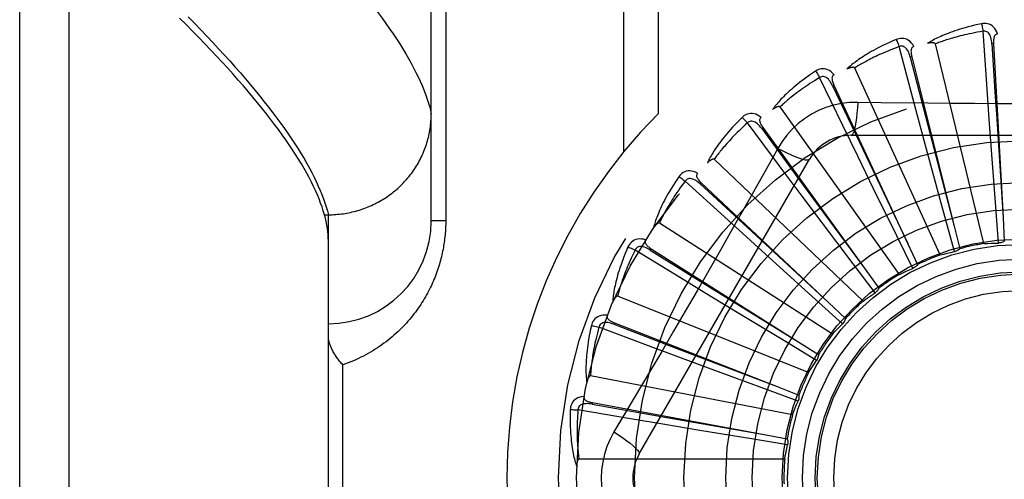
# Model space of a CAD drawing. Header units: inches. Extents: x 0 to 188, y 0 to 122.
# Tile 27 of 102: x 44.268 to 44.866, y 34.3 to 34.58. Entities that reach past the tile are written whole.
import ezdxf

# ---------------------------------------------------------------- set-up
doc = ezdxf.new("R2010")
doc.units = ezdxf.units.IN
doc.header["$LTSCALE"] = 10.363855
doc.header["$MEASUREMENT"] = 0
doc.linetypes.add('HIDDEN', pattern=[0.2, 0.1, -0.1])
doc.layers.add('DOOR_ASSEMBLY', color=7, linetype='CONTINUOUS')

msp = doc.modelspace()

# ---------------------------------------------------------------- linework, layer by layer
at = {"layer": 'DOOR_ASSEMBLY', "color": 8, "linetype": 'HIDDEN'}
for p, q in [((44.29836, 33.74473), (44.29836, 34.85787)), ((44.26836, 33.77412), (44.26836, 34.82848)), ((44.51836, 34.45755), (44.51836, 34.79791)), ((44.63507, 34.7713), (44.63507, 34.49928)), ((44.65628, 34.7713), (44.65628, 34.52267)), ((44.52714, 34.7388), (44.52714, 34.45755)), ((44.85581, 34.54062), (44.85355, 34.57284)), ((44.85406, 34.44374), (44.8246, 34.56518)), ((44.85993, 34.56535), (44.85898, 34.5653)), ((44.85993, 34.56535), (44.86571, 34.45941)), ((44.81027, 34.55737), (44.80934, 34.55714)), ((44.81027, 34.55737), (44.83599, 34.45445)), ((44.82752, 34.43685), (44.7756, 34.55052)), ((44.76837, 34.51566), (44.7543, 34.54472)), ((44.76301, 34.54014), (44.76214, 34.53974)), ((44.76301, 34.54014), (44.80775, 34.44395)), ((44.85733, 34.51939), (44.85581, 34.54062)), ((44.80276, 34.42506), (44.73027, 34.52686)), ((44.81924, 34.50123), (44.81359, 34.52223)), ((44.8589, 34.49792), (44.85733, 34.51939)), ((44.72976, 34.49125), (44.71044, 34.51713)), ((44.71986, 34.51428), (44.71909, 34.51372)), ((44.71909, 34.51372), (44.74434, 34.47937)), ((44.71986, 34.51428), (44.782, 34.42829)), ((44.77767, 34.49651), (44.76837, 34.51566)), ((44.77341, 34.50963), (44.9803, 34.50963)), ((44.72882, 34.50161), (44.72192, 34.48923)), ((44.82755, 34.47054), (44.81924, 34.50123)), ((44.64471, 34.31588), (44.74816, 34.49505)), ((44.78067, 34.4088), (44.69023, 34.49504)), ((44.78711, 34.47716), (44.77767, 34.49651)), ((44.86127, 34.46614), (44.8589, 34.49792)), ((44.74252, 34.47421), (44.72976, 34.49125)), ((44.69647, 34.45998), (44.6726, 34.48174)), ((44.68239, 34.48072), (44.68174, 34.48002)), ((44.68174, 34.48002), (44.71304, 34.45107)), ((44.68239, 34.48072), (44.75968, 34.40804)), ((44.74434, 34.47937), (44.78203, 34.42824)), ((44.80112, 34.44854), (44.78711, 34.47716)), ((44.75545, 34.457), (44.74252, 34.47421)), ((44.86295, 34.44411), (44.86127, 34.46614)), ((44.45349, 34.46132), (44.45586, 34.46132)), ((44.45586, 34.46132), (44.457, 34.46133)), ((44.45586, 34.14127), (44.45586, 34.46132)), ((44.52714, 34.45755), (44.51836, 34.45755)), ((44.71223, 34.44566), (44.69647, 34.45998)), ((44.86571, 34.45941), (44.86647, 34.44517)), ((44.76207, 34.38866), (44.65694, 34.45622)), ((44.77463, 34.43154), (44.75545, 34.457)), ((44.83599, 34.45445), (44.83943, 34.44061)), ((44.72818, 34.43121), (44.71223, 34.44566)), ((44.71304, 34.45107), (44.75972, 34.408)), ((44.81087, 34.42871), (44.80112, 34.44854)), ((44.6697, 34.42297), (44.64215, 34.43982)), ((44.65195, 34.44068), (44.65144, 34.43987)), ((44.65144, 34.43987), (44.68765, 34.41737)), ((44.65195, 34.44068), (44.7416, 34.38394)), ((44.80775, 34.44395), (44.81374, 34.43101)), ((44.75182, 34.40984), (44.72818, 34.43121)), ((44.78795, 34.41392), (44.77463, 34.43154)), ((44.782, 34.42829), (44.79033, 34.41672)), ((44.68788, 34.4119), (44.6697, 34.42297)), ((44.68765, 34.41737), (44.74164, 34.38391)), ((44.74761, 34.36535), (44.63159, 34.4118)), ((44.70628, 34.40072), (44.68788, 34.4119)), ((44.76824, 34.39506), (44.75182, 34.40984)), ((44.75968, 34.40804), (44.77005, 34.39826)), ((44.73354, 34.38422), (44.70628, 34.40072)), ((44.65042, 34.38157), (44.62017, 34.3929)), ((44.62964, 34.39559), (44.62929, 34.3947)), ((44.62929, 34.3947), (44.6691, 34.37946)), ((44.62964, 34.39559), (44.7284, 34.35685)), ((44.67037, 34.37413), (44.65042, 34.38157)), ((44.75246, 34.37281), (44.73354, 34.38422)), ((44.7416, 34.38394), (44.75363, 34.37629)), ((44.6691, 34.37946), (44.72845, 34.35683)), ((44.69055, 34.36664), (44.67037, 34.37413)), ((44.46464, 34.23255), (44.46464, 34.37005)), ((44.73782, 34.33974), (44.61511, 34.36339)), ((44.72044, 34.3556), (44.69055, 34.36664)), ((44.7284, 34.35685), (44.74167, 34.35162)), ((44.74117, 34.34797), (44.72044, 34.3556)), ((44.61626, 34.3471), (44.61608, 34.34616)), ((44.61608, 34.34616), (44.65807, 34.33873)), ((44.61626, 34.3471), (44.72057, 34.32775)), ((44.63932, 34.33727), (44.60748, 34.34267)), ((44.65807, 34.33873), (44.72063, 34.32774)), ((44.66031, 34.33374), (44.63932, 34.33727)), ((44.68155, 34.3302), (44.66031, 34.33374)), ((44.71299, 34.32501), (44.68155, 34.3302)), ((44.72057, 34.32775), (44.73459, 34.32512)), ((44.73479, 34.32145), (44.71299, 34.32501)), ((44.73306, 34.31273), (44.60809, 34.31273))]:
    msp.add_line(p, q, dxfattribs=at)
for points in [[(44.48354, 34.58732), (44.48605, 34.58402), (44.48846, 34.58077), (44.49078, 34.57756), (44.49302, 34.57439), (44.49516, 34.57127), (44.49722, 34.56819), (44.49918, 34.56515), (44.50105, 34.56216), (44.50283, 34.55921), (44.50453, 34.55631), (44.50613, 34.55345), (44.50764, 34.55063), (44.50906, 34.54786), (44.51039, 34.54513), (44.51164, 34.54244), (44.51279, 34.5398), (44.51385, 34.5372), (44.51483, 34.53465), (44.51571, 34.53213), (44.51651, 34.52967), (44.51721, 34.52724), (44.51783, 34.52486), (44.51836, 34.52252)], [(44.45349, 34.46132), (44.4528, 34.46366), (44.45203, 34.46603), (44.45117, 34.46845), (44.45023, 34.47091), (44.4492, 34.47342), (44.44808, 34.47597), (44.44687, 34.47856), (44.44558, 34.48119), (44.4442, 34.48387), (44.44273, 34.48659), (44.44117, 34.48936), (44.43953, 34.49217), (44.4378, 34.49502), (44.43598, 34.49792), (44.43407, 34.50086), (44.43207, 34.50385), (44.42998, 34.50688), (44.42781, 34.50995), (44.42554, 34.51307), (44.42319, 34.51624), (44.42075, 34.51945), (44.41822, 34.5227), (44.41559, 34.526), (44.41288, 34.52934), (44.41008, 34.53273), (44.40719, 34.53616), (44.40421, 34.53964), (44.40114, 34.54317), (44.39798, 34.54673), (44.39472, 34.55035), (44.39138, 34.55401), (44.38795, 34.55771), (44.38442, 34.56146), (44.3808, 34.56526), (44.37709, 34.5691), (44.37329, 34.57299), (44.3694, 34.57692), (44.36542, 34.5809)], [(44.37065, 34.58165), (44.37453, 34.57769), (44.37832, 34.57377), (44.38203, 34.56989), (44.38564, 34.56605), (44.38917, 34.56226), (44.39261, 34.55851), (44.39596, 34.5548), (44.39922, 34.55113), (44.40239, 34.54751), (44.40547, 34.54393), (44.40847, 34.54039), (44.41138, 34.5369), (44.41419, 34.53345), (44.41692, 34.53004), (44.41956, 34.52667), (44.42211, 34.52335), (44.42457, 34.52008), (44.42694, 34.51685), (44.42923, 34.51366), (44.43143, 34.51051), (44.43353, 34.50741), (44.43555, 34.50435), (44.43748, 34.50133), (44.43932, 34.49836), (44.44108, 34.49543), (44.44274, 34.49255), (44.44432, 34.48971), (44.44581, 34.48691), (44.44721, 34.48415), (44.44852, 34.48144), (44.44975, 34.47878), (44.45088, 34.47615), (44.45193, 34.47357), (44.45289, 34.47104)], [(44.85261, 34.57741), (44.85043, 34.57695), (44.84835, 34.57647), (44.84637, 34.57599), (44.84448, 34.5755), (44.84269, 34.57501), (44.84098, 34.57452), (44.83936, 34.57403), (44.83781, 34.57353), (44.83634, 34.57304), (44.83494, 34.57255), (44.8336, 34.57207), (44.83233, 34.57159), (44.83112, 34.57111), (44.82996, 34.57065), (44.82886, 34.57018), (44.82782, 34.56973), (44.82682, 34.56928), (44.82588, 34.56883), (44.82498, 34.56839), (44.82413, 34.56796), (44.82332, 34.56753), (44.82255, 34.56711), (44.82183, 34.56669), (44.82114, 34.56629), (44.82048, 34.56588), (44.81986, 34.56549)], [(44.86235, 34.57118), (44.86186, 34.57245), (44.86129, 34.57357), (44.86063, 34.57457), (44.8599, 34.57542), (44.85908, 34.57613), (44.8582, 34.57669), (44.85726, 34.57711), (44.85629, 34.5774), (44.85531, 34.57755), (44.85435, 34.5776), (44.85345, 34.57755), (44.85261, 34.57741)], [(44.85261, 34.57741), (44.85276, 34.57681), (44.85292, 34.57612), (44.85308, 34.57537), (44.85324, 34.57456), (44.8534, 34.57371), (44.85355, 34.57284)], [(44.85355, 34.57284), (44.85172, 34.57253), (44.84998, 34.57221), (44.84831, 34.5719), (44.84671, 34.57158), (44.84518, 34.57126), (44.84372, 34.57094), (44.84232, 34.57062), (44.84098, 34.5703), (44.83969, 34.56998), (44.83847, 34.56967), (44.83729, 34.56936), (44.83617, 34.56905), (44.83509, 34.56874), (44.83406, 34.56844), (44.83307, 34.56814), (44.83213, 34.56785), (44.83122, 34.56756), (44.83035, 34.56728), (44.82952, 34.567), (44.82872, 34.56673), (44.82796, 34.56646), (44.82723, 34.5662), (44.82653, 34.56594), (44.82586, 34.56568), (44.82521, 34.56543), (44.8246, 34.56518)], [(44.85897, 34.5653), (44.85889, 34.56633), (44.85876, 34.5673), (44.85858, 34.56822), (44.85835, 34.56907), (44.85808, 34.56987), (44.85775, 34.57059), (44.85737, 34.57124), (44.85693, 34.5718), (44.85644, 34.57225), (44.8559, 34.57259), (44.85532, 34.57281), (44.85472, 34.57292), (44.85413, 34.57293), (44.85354, 34.57284)], [(44.86235, 34.57118), (44.8619, 34.57111), (44.86149, 34.57096), (44.86114, 34.57074), (44.86083, 34.57044), (44.86058, 34.5701), (44.86038, 34.56971), (44.86022, 34.56927), (44.8601, 34.56879), (44.86001, 34.56828), (44.85995, 34.56773), (44.85991, 34.56717), (44.8599, 34.56658), (44.85991, 34.56597), (44.85993, 34.56535)], [(44.80079, 34.56784), (44.79874, 34.56696), (44.79679, 34.5661), (44.79493, 34.56525), (44.79318, 34.56442), (44.79151, 34.5636), (44.78992, 34.56279), (44.78842, 34.562), (44.787, 34.56123), (44.78564, 34.56046), (44.78436, 34.55972), (44.78314, 34.55899), (44.78198, 34.55828), (44.78088, 34.55758), (44.77984, 34.5569), (44.77884, 34.55624), (44.7779, 34.5556), (44.77701, 34.55496), (44.77617, 34.55435), (44.77537, 34.55375), (44.77462, 34.55316), (44.7739, 34.55258), (44.77323, 34.55202), (44.7726, 34.55148), (44.772, 34.55095), (44.77143, 34.55043), (44.77089, 34.54993)], [(44.81154, 34.56356), (44.81082, 34.56471), (44.81005, 34.56571), (44.80921, 34.56656), (44.80833, 34.56725), (44.80739, 34.5678), (44.80642, 34.56818), (44.80542, 34.56842), (44.80441, 34.56852), (44.80342, 34.56848), (44.80247, 34.56834), (44.80159, 34.56813), (44.80079, 34.56784)], [(44.80079, 34.56784), (44.80105, 34.56727), (44.80134, 34.56663), (44.80164, 34.56592), (44.80195, 34.56516), (44.80227, 34.56435), (44.80258, 34.56352)], [(44.8246, 34.56518), (44.82453, 34.56534), (44.82442, 34.56547), (44.82428, 34.56558), (44.82411, 34.56566), (44.82393, 34.56572), (44.82372, 34.56577), (44.82351, 34.56581), (44.82329, 34.56583), (44.82305, 34.56585), (44.82281, 34.56585), (44.82256, 34.56585), (44.8223, 34.56584), (44.82203, 34.56582), (44.82175, 34.5658), (44.82147, 34.56577), (44.82117, 34.56573), (44.82086, 34.56568), (44.82055, 34.56563), (44.82021, 34.56557), (44.81987, 34.56549)], [(44.85898, 34.5653), (44.861, 34.53309), (44.86165, 34.52274), (44.86572, 34.45936)], [(44.80258, 34.56352), (44.80085, 34.56287), (44.79919, 34.56223), (44.79761, 34.5616), (44.7961, 34.56099), (44.79466, 34.56039), (44.79328, 34.55979), (44.79197, 34.55922), (44.79072, 34.55865), (44.78952, 34.55809), (44.78837, 34.55755), (44.78728, 34.55702), (44.78623, 34.55651), (44.78523, 34.556), (44.78428, 34.55551), (44.78336, 34.55504), (44.78249, 34.55457), (44.78165, 34.55412), (44.78085, 34.55367), (44.78009, 34.55324), (44.77936, 34.55282), (44.77866, 34.55241), (44.77799, 34.55202), (44.77735, 34.55163), (44.77674, 34.55125), (44.77616, 34.55088), (44.7756, 34.55052)], [(44.80933, 34.55714), (44.80905, 34.55814), (44.80874, 34.55907), (44.80839, 34.55994), (44.80801, 34.56073), (44.80759, 34.56146), (44.80713, 34.56211), (44.80663, 34.56267), (44.8061, 34.56314), (44.80553, 34.56349), (44.80494, 34.56372), (44.80433, 34.56383), (44.80371, 34.56383), (44.80313, 34.56372), (44.80258, 34.56352)], [(44.81359, 34.52223), (44.80542, 34.55284), (44.80258, 34.56352)], [(44.81154, 34.56356), (44.81111, 34.5634), (44.81073, 34.56318), (44.81043, 34.56289), (44.81018, 34.56255), (44.81, 34.56216), (44.80988, 34.56174), (44.8098, 34.56128), (44.80978, 34.56078), (44.80979, 34.56026), (44.80983, 34.55972), (44.8099, 34.55916), (44.81, 34.55858), (44.81012, 34.55798), (44.81027, 34.55737)], [(44.80934, 34.55714), (44.81742, 34.5259), (44.82002, 34.51587), (44.83601, 34.45439)], [(44.75172, 34.54862), (44.74987, 34.54738), (44.74812, 34.54616), (44.74646, 34.54498), (44.74489, 34.54383), (44.74341, 34.54271), (44.74201, 34.54162), (44.74068, 34.54055), (44.73943, 34.53952), (44.73824, 34.53852), (44.73712, 34.53754), (44.73606, 34.5366), (44.73506, 34.53568), (44.73411, 34.53479), (44.73322, 34.53392), (44.73237, 34.53309), (44.73156, 34.53227), (44.73081, 34.53148), (44.7301, 34.53072), (44.72943, 34.52998), (44.7288, 34.52926), (44.72821, 34.52856), (44.72765, 34.52788), (44.72713, 34.52723), (44.72664, 34.5266), (44.72618, 34.52598), (44.72575, 34.52538)], [(44.76309, 34.54645), (44.76216, 34.54745), (44.76121, 34.54828), (44.76023, 34.54896), (44.75923, 34.54948), (44.75821, 34.54983), (44.75719, 34.55003), (44.75615, 34.55007), (44.75514, 34.54998), (44.75418, 34.54975), (44.75327, 34.54944), (44.75246, 34.54907), (44.75172, 34.54862)], [(44.75172, 34.54862), (44.75209, 34.54812), (44.75249, 34.54754), (44.75292, 34.5469), (44.75337, 34.54621), (44.75383, 34.54548), (44.7543, 34.54472)], [(44.7756, 34.55052), (44.7755, 34.55067), (44.77538, 34.55078), (44.77522, 34.55085), (44.77503, 34.5509), (44.77484, 34.55093), (44.77463, 34.55094), (44.77442, 34.55093), (44.77419, 34.55091), (44.77396, 34.55088), (44.77372, 34.55084), (44.77347, 34.55079), (44.77322, 34.55073), (44.77296, 34.55067), (44.77269, 34.55059), (44.77242, 34.55051), (44.77213, 34.55041), (44.77184, 34.55031), (44.77154, 34.5502), (44.77122, 34.55007), (44.7709, 34.54993)], [(44.7543, 34.54472), (44.75272, 34.54376), (44.75121, 34.54282), (44.74978, 34.5419), (44.74841, 34.54101), (44.74711, 34.54015), (44.74587, 34.53931), (44.74469, 34.53849), (44.74357, 34.5377), (44.7425, 34.53693), (44.74147, 34.53618), (44.7405, 34.53545), (44.73957, 34.53475), (44.73868, 34.53406), (44.73784, 34.5334), (44.73703, 34.53276), (44.73626, 34.53213), (44.73553, 34.53153), (44.73482, 34.53094), (44.73416, 34.53038), (44.73352, 34.52983), (44.73291, 34.52929), (44.73233, 34.52877), (44.73177, 34.52827), (44.73125, 34.52779), (44.73075, 34.52731), (44.73027, 34.52686)], [(44.76214, 34.53974), (44.76167, 34.54067), (44.76119, 34.54152), (44.76068, 34.54231), (44.76016, 34.54302), (44.75961, 34.54365), (44.75903, 34.5442), (44.75844, 34.54466), (44.75782, 34.54501), (44.7572, 34.54525), (44.75658, 34.54537), (44.75595, 34.54536), (44.75535, 34.54524), (44.7548, 34.54503), (44.75429, 34.54472)], [(44.76309, 34.54646), (44.76269, 34.54622), (44.76237, 34.54594), (44.76212, 34.54559), (44.76195, 34.54521), (44.76184, 34.5448), (44.7618, 34.54436), (44.76181, 34.54389), (44.76188, 34.5434), (44.76199, 34.54289), (44.76214, 34.54236), (44.76231, 34.54183), (44.76252, 34.54128), (44.76275, 34.54072), (44.76301, 34.54014)], [(44.76214, 34.53974), (44.77599, 34.5106), (44.78044, 34.50123), (44.80777, 34.44389)], [(44.7774, 34.52965), (44.77246, 34.5295), (44.7676, 34.52892), (44.76281, 34.5279), (44.75814, 34.52646), (44.75361, 34.52461), (44.74926, 34.52236), (44.74513, 34.51972), (44.74125, 34.51672), (44.73766, 34.5134), (44.73438, 34.50975), (44.73143, 34.50582), (44.72882, 34.50161)], [(44.7774, 34.52965), (44.7772, 34.52627), (44.77695, 34.52308), (44.77665, 34.5202), (44.7763, 34.5176), (44.7759, 34.51529), (44.77546, 34.51333), (44.77498, 34.51175), (44.77448, 34.51058), (44.77395, 34.50987), (44.77341, 34.50963)], [(44.81999, 34.52913), (44.79162, 34.52944), (44.7774, 34.52965)], [(44.96215, 34.52944), (44.93381, 34.52914), (44.9196, 34.52901), (44.90537, 34.52891), (44.89114, 34.52885), (44.87691, 34.52883), (44.86267, 34.52884), (44.84843, 34.52891), (44.8342, 34.529), (44.81999, 34.52913)], [(44.73027, 34.52686), (44.73014, 34.52698), (44.73, 34.52706), (44.72982, 34.52711), (44.72964, 34.52712), (44.72944, 34.52711), (44.72923, 34.52708), (44.72902, 34.52703), (44.72881, 34.52697), (44.72858, 34.5269), (44.72836, 34.52682), (44.72812, 34.52672), (44.72788, 34.52661), (44.72764, 34.5265), (44.72739, 34.52637), (44.72714, 34.52624), (44.72688, 34.52609), (44.72661, 34.52593), (44.72634, 34.52577), (44.72608, 34.5256), (44.72583, 34.52544)], [(44.457, 34.46133), (44.45813, 34.46136), (44.45925, 34.46141), (44.46038, 34.46148), (44.4615, 34.46157), (44.46263, 34.46168), (44.46375, 34.46181), (44.46486, 34.46196), (44.46598, 34.46213), (44.46709, 34.46232), (44.4682, 34.46253), (44.4693, 34.46276), (44.4704, 34.463), (44.4715, 34.46327), (44.47259, 34.46356), (44.47367, 34.46386), (44.47475, 34.46419), (44.47582, 34.46453), (44.47689, 34.46489), (44.47795, 34.46527), (44.479, 34.46567), (44.48004, 34.46609), (44.48108, 34.46653), (44.48211, 34.46698), (44.48313, 34.46746), (44.48414, 34.46795), (44.48514, 34.46846), (44.48613, 34.46898), (44.48711, 34.46953), (44.48809, 34.47009), (44.48905, 34.47067), (44.49, 34.47126), (44.49094, 34.47187), (44.49187, 34.4725), (44.49278, 34.47315), (44.49369, 34.47381), (44.49458, 34.47448), (44.49546, 34.47518), (44.49632, 34.47588), (44.49718, 34.47661), (44.49802, 34.47734), (44.49884, 34.4781), (44.49965, 34.47886), (44.50045, 34.47965), (44.50124, 34.48044), (44.502, 34.48125), (44.50276, 34.48207), (44.5035, 34.48291), (44.50422, 34.48376), (44.50492, 34.48462), (44.50562, 34.48549), (44.50629, 34.48638), (44.50695, 34.48727), (44.50759, 34.48818), (44.50821, 34.4891), (44.50882, 34.49003), (44.50941, 34.49097), (44.50998, 34.49193), (44.51054, 34.49289), (44.51108, 34.49386), (44.5116, 34.49484), (44.5121, 34.49583), (44.51258, 34.49683), (44.51305, 34.49784), (44.51349, 34.49885), (44.51392, 34.49987), (44.51433, 34.5009), (44.51472, 34.50194), (44.51509, 34.50298), (44.51544, 34.50403), (44.51577, 34.50509), (44.51608, 34.50615), (44.51637, 34.50722), (44.51664, 34.50829), (44.5169, 34.50937), (44.51713, 34.51045), (44.51734, 34.51153), (44.51753, 34.51262), (44.51771, 34.51371), (44.51786, 34.51481), (44.51799, 34.51591), (44.5181, 34.51701), (44.51819, 34.51811), (44.51826, 34.51921), (44.51832, 34.52031), (44.51835, 34.52142), (44.51836, 34.52252)], [(44.70718, 34.52047), (44.7056, 34.5189), (44.7041, 34.51737), (44.7027, 34.5159), (44.70138, 34.51447), (44.70013, 34.51309), (44.69896, 34.51175), (44.69786, 34.51046), (44.69683, 34.50921), (44.69585, 34.508), (44.69494, 34.50683), (44.69408, 34.5057), (44.69327, 34.50461), (44.6925, 34.50355), (44.69179, 34.50253), (44.69111, 34.50155), (44.69048, 34.5006), (44.68988, 34.49968), (44.68933, 34.4988), (44.68881, 34.49794), (44.68833, 34.49712), (44.68788, 34.49632), (44.68747, 34.49555), (44.68708, 34.49481), (44.68672, 34.4941), (44.68639, 34.4934), (44.68608, 34.49274)], [(44.71875, 34.52049), (44.71765, 34.5213), (44.71656, 34.52194), (44.71547, 34.52242), (44.71439, 34.52273), (44.71332, 34.52289), (44.71228, 34.52289), (44.71125, 34.52273), (44.71028, 34.52245), (44.70937, 34.52205), (44.70854, 34.52157), (44.70781, 34.52105), (44.70718, 34.52047)], [(44.70718, 34.52047), (44.70763, 34.52005), (44.70814, 34.51956), (44.70868, 34.51901), (44.70925, 34.51842), (44.70985, 34.51778), (44.71044, 34.51713)], [(44.71908, 34.51372), (44.71845, 34.51454), (44.71782, 34.51529), (44.71717, 34.51597), (44.71652, 34.51656), (44.71586, 34.51708), (44.71519, 34.51751), (44.71452, 34.51785), (44.71385, 34.51808), (44.7132, 34.5182), (44.71256, 34.51819), (44.71195, 34.51807), (44.71138, 34.51784), (44.71088, 34.51752), (44.71044, 34.51713)], [(44.71875, 34.5205), (44.7184, 34.52019), (44.71814, 34.51985), (44.71796, 34.51946), (44.71786, 34.51905), (44.71784, 34.51863), (44.71788, 34.51819), (44.71798, 34.51773), (44.71814, 34.51726), (44.71834, 34.51678), (44.71859, 34.5163), (44.71886, 34.5158), (44.71917, 34.5153), (44.7195, 34.51479), (44.71986, 34.51428)], [(44.71044, 34.51713), (44.70908, 34.51588), (44.70778, 34.51467), (44.70654, 34.51351), (44.70537, 34.51237), (44.70426, 34.51128), (44.7032, 34.51022), (44.70219, 34.50919), (44.70124, 34.5082), (44.70033, 34.50724), (44.69947, 34.50631), (44.69865, 34.50541), (44.69787, 34.50455), (44.69713, 34.50371), (44.69643, 34.5029), (44.69575, 34.50211), (44.69512, 34.50135), (44.69451, 34.50062), (44.69393, 34.49991), (44.69338, 34.49923), (44.69286, 34.49857), (44.69236, 34.49793), (44.69189, 34.49731), (44.69144, 34.49671), (44.69102, 34.49614), (44.69061, 34.49558), (44.69023, 34.49504)], [(44.72882, 34.50161), (44.73185, 34.50009), (44.73474, 34.49871), (44.73739, 34.49753), (44.73981, 34.49654), (44.74201, 34.49573), (44.74393, 34.49513), (44.74554, 34.49475), (44.7468, 34.4946), (44.74768, 34.4947), (44.74815, 34.49505)], [(44.69023, 34.49504), (44.69008, 34.49513), (44.68992, 34.49519), (44.68975, 34.4952), (44.68956, 34.49518), (44.68937, 34.49513), (44.68917, 34.49506), (44.68897, 34.49498), (44.68877, 34.49488), (44.68857, 34.49476), (44.68836, 34.49464), (44.68815, 34.4945), (44.68794, 34.49435), (44.68772, 34.49419), (44.6875, 34.49402), (44.68728, 34.49384), (44.68705, 34.49365), (44.68682, 34.49344), (44.68658, 34.49322), (44.68633, 34.49299), (44.68608, 34.49275)], [(44.72192, 34.48923), (44.70802, 34.46454), (44.70103, 34.45217), (44.69399, 34.4398), (44.68694, 34.42745), (44.67983, 34.41511), (44.6727, 34.40278), (44.66553, 34.39049), (44.65833, 34.3782), (44.65111, 34.36596)], [(44.68012, 34.48661), (44.67889, 34.48719), (44.6777, 34.48761), (44.67654, 34.48788), (44.67542, 34.48798), (44.67434, 34.48794), (44.67331, 34.48774), (44.67234, 34.48739), (44.67144, 34.48693), (44.67062, 34.48636), (44.6699, 34.48573), (44.66928, 34.48508), (44.66876, 34.4844)], [(44.66876, 34.4844), (44.66751, 34.48256), (44.66633, 34.48078), (44.66523, 34.47906), (44.66421, 34.47741), (44.66325, 34.47582), (44.66235, 34.47428), (44.66151, 34.4728), (44.66073, 34.47138), (44.66001, 34.47001), (44.65933, 34.46869), (44.6587, 34.46741), (44.65811, 34.46619), (44.65756, 34.46501), (44.65705, 34.46387), (44.65657, 34.46278), (44.65613, 34.46173), (44.65572, 34.46071), (44.65534, 34.45974), (44.655, 34.4588), (44.65468, 34.4579), (44.65439, 34.45703), (44.65413, 34.4562), (44.65389, 34.4554), (44.65367, 34.45463), (44.65347, 34.45389), (44.65329, 34.45317)], [(44.6726, 34.48174), (44.6715, 34.48025), (44.67045, 34.47882), (44.66946, 34.47744), (44.66852, 34.4761), (44.66764, 34.47482), (44.6668, 34.47358), (44.66601, 34.47238), (44.66526, 34.47122), (44.66455, 34.47011), (44.66388, 34.46904), (44.66324, 34.468), (44.66264, 34.467), (44.66207, 34.46604), (44.66153, 34.46511), (44.66102, 34.46421), (44.66054, 34.46334), (44.66008, 34.46251), (44.65965, 34.46171), (44.65924, 34.46093), (44.65885, 34.46018), (44.65848, 34.45946), (44.65814, 34.45876), (44.65781, 34.45809), (44.6575, 34.45745), (44.65721, 34.45682), (44.65694, 34.45622)], [(44.66876, 34.4844), (44.66929, 34.48407), (44.66988, 34.48368), (44.67052, 34.48325), (44.67119, 34.48277), (44.67189, 34.48226), (44.6726, 34.48174)], [(44.68173, 34.48002), (44.68096, 34.48071), (44.68019, 34.48133), (44.67943, 34.48187), (44.67868, 34.48233), (44.67793, 34.48271), (44.6772, 34.48301), (44.67647, 34.48321), (44.67577, 34.48332), (44.67511, 34.4833), (44.67448, 34.48318), (44.67391, 34.48294), (44.67339, 34.48261), (44.67296, 34.4822), (44.6726, 34.48173)], [(44.68012, 34.48661), (44.67984, 34.48625), (44.67965, 34.48586), (44.67954, 34.48545), (44.67952, 34.48503), (44.67958, 34.48461), (44.67971, 34.48418), (44.67989, 34.48376), (44.68014, 34.48332), (44.68043, 34.48289), (44.68076, 34.48246), (44.68112, 34.48202), (44.68152, 34.48159), (44.68194, 34.48116), (44.68239, 34.48072)], [(44.45289, 34.47104), (44.45376, 34.46854), (44.45455, 34.46609), (44.45525, 34.46369), (44.45586, 34.46132)], [(44.83617, 34.4389), (44.83036, 34.46021), (44.82755, 34.47054)], [(44.45586, 34.44535), (44.45582, 34.44722), (44.45571, 34.44913), (44.45552, 34.45107), (44.45526, 34.45305), (44.45493, 34.45506), (44.45452, 34.45711), (44.45404, 34.4592), (44.45349, 34.46132)], [(44.52714, 34.45755), (44.52714, 34.45647), (44.52712, 34.4554), (44.52709, 34.45433), (44.52704, 34.45326), (44.52699, 34.45219), (44.52692, 34.45111), (44.52684, 34.45003), (44.52674, 34.44895), (44.52664, 34.44787), (44.52651, 34.44678), (44.52638, 34.4457), (44.52623, 34.4446), (44.52607, 34.44351), (44.5259, 34.44241), (44.52571, 34.44131), (44.5255, 34.44021), (44.52528, 34.4391), (44.52505, 34.43798), (44.5248, 34.43686), (44.52454, 34.43574), (44.52425, 34.43461), (44.52396, 34.43348), (44.52364, 34.43234), (44.52331, 34.43119), (44.52296, 34.43004), (44.52259, 34.42889), (44.52221, 34.42773), (44.5218, 34.42657), (44.52138, 34.4254), (44.52094, 34.42423), (44.52047, 34.42306), (44.51999, 34.42189), (44.51949, 34.42072), (44.51898, 34.41955), (44.51844, 34.41837), (44.51788, 34.4172), (44.5173, 34.41603), (44.51671, 34.41487), (44.51609, 34.4137), (44.51545, 34.41254), (44.51479, 34.41137), (44.51411, 34.41021), (44.51341, 34.40905), (44.51269, 34.4079), (44.51194, 34.40675), (44.51118, 34.4056), (44.51039, 34.40445), (44.50958, 34.40331), (44.50874, 34.40218), (44.50788, 34.40105), (44.507, 34.39993), (44.5061, 34.39881), (44.50517, 34.3977), (44.50422, 34.39659), (44.50324, 34.3955), (44.50224, 34.39441), (44.50122, 34.39333), (44.50017, 34.39226), (44.4991, 34.3912), (44.498, 34.39015), (44.49688, 34.38911), (44.49573, 34.38809), (44.49456, 34.38707), (44.49336, 34.38608), (44.49214, 34.38509), (44.4909, 34.38412), (44.48963, 34.38317), (44.48834, 34.38223), (44.48702, 34.38131), (44.48568, 34.3804), (44.48432, 34.37952), (44.48293, 34.37865), (44.48152, 34.37781), (44.48009, 34.37698), (44.47864, 34.37618), (44.47716, 34.3754), (44.47566, 34.37464), (44.47415, 34.37391), (44.47261, 34.3732), (44.47105, 34.37251), (44.46948, 34.37186), (44.46788, 34.37123), (44.46627, 34.37062), (44.46464, 34.37005)], [(44.65694, 34.45622), (44.65677, 34.45628), (44.65661, 34.45631), (44.65643, 34.45628), (44.65625, 34.45623), (44.65607, 34.45615), (44.65589, 34.45604), (44.65571, 34.45592), (44.65554, 34.45578), (44.65536, 34.45563), (44.65518, 34.45547), (44.655, 34.45529), (44.65481, 34.45511), (44.65463, 34.45491), (44.65445, 34.4547), (44.65426, 34.45448), (44.65408, 34.45425), (44.65388, 34.454), (44.65369, 34.45375), (44.65352, 34.4535), (44.65335, 34.45325)], [(44.6486, 34.44603), (44.64729, 34.44637), (44.64604, 34.44655), (44.64485, 34.4466), (44.64373, 34.44649), (44.64268, 34.44624), (44.64171, 34.44585), (44.64082, 34.44532), (44.64002, 34.4447), (44.63933, 34.44399), (44.63873, 34.44323), (44.63825, 34.44248), (44.63787, 34.44171)], [(44.64861, 34.44603), (44.6484, 34.44562), (44.64828, 34.4452), (44.64826, 34.44478), (44.64832, 34.44436), (44.64845, 34.44396), (44.64866, 34.44357), (44.64892, 34.44318), (44.64924, 34.4428), (44.64961, 34.44244), (44.65002, 34.44207), (44.65046, 34.44172), (44.65093, 34.44137), (44.65143, 34.44102), (44.65195, 34.44068)], [(44.63787, 34.44171), (44.63699, 34.43966), (44.63617, 34.43769), (44.63542, 34.4358), (44.63472, 34.43398), (44.63408, 34.43224), (44.63349, 34.43056), (44.63295, 34.42895), (44.63245, 34.42741), (44.632, 34.42592), (44.63158, 34.42449), (44.6312, 34.42313), (44.63086, 34.42181), (44.63054, 34.42055), (44.63025, 34.41934), (44.62999, 34.41817), (44.62975, 34.41706), (44.62954, 34.41598), (44.62936, 34.41495), (44.6292, 34.41397), (44.62906, 34.41302), (44.62894, 34.41212), (44.62884, 34.41125), (44.62875, 34.41042), (44.62868, 34.40962), (44.62863, 34.40885), (44.62859, 34.40812)], [(44.64215, 34.43982), (44.64134, 34.43815), (44.64058, 34.43655), (44.63987, 34.435), (44.6392, 34.43352), (44.63858, 34.43209), (44.63799, 34.43071), (44.63744, 34.42938), (44.63692, 34.42811), (44.63644, 34.42688), (44.63598, 34.4257), (44.63555, 34.42456), (44.63515, 34.42346), (44.63478, 34.42241), (44.63442, 34.4214), (44.63409, 34.42042), (44.63378, 34.41948), (44.63349, 34.41857), (44.63322, 34.4177), (44.63296, 34.41686), (44.63272, 34.41605), (44.6325, 34.41527), (44.63229, 34.41453), (44.63209, 34.4138), (44.63191, 34.41311), (44.63175, 34.41244), (44.63159, 34.4118)], [(44.63787, 34.44171), (44.63845, 34.44148), (44.6391, 34.44121), (44.63981, 34.44091), (44.64056, 34.44057), (44.64135, 34.4402), (44.64215, 34.43982)], [(44.65144, 34.43986), (44.65054, 34.44039), (44.64967, 34.44085), (44.64883, 34.44124), (44.648, 34.44155), (44.64719, 34.44179), (44.64641, 34.44194), (44.64566, 34.442), (44.64496, 34.44197), (44.64431, 34.44183), (44.64372, 34.44159), (44.6432, 34.44125), (44.64275, 34.44083), (44.6424, 34.44035), (44.64214, 34.43982)], [(44.83943, 34.44061), (44.83896, 34.4402), (44.83846, 34.43984), (44.83792, 34.43952), (44.83735, 34.43926), (44.83677, 34.43905), (44.83617, 34.4389)], [(44.85406, 34.44374), (44.85629, 34.44388), (44.85851, 34.44399), (44.86073, 34.44407), (44.86295, 34.44411)], [(44.86647, 34.44517), (44.86593, 34.44486), (44.86537, 34.4446), (44.86478, 34.44439), (44.86417, 34.44424), (44.86356, 34.44415), (44.86295, 34.44411)], [(44.82752, 34.43685), (44.82967, 34.43741), (44.83183, 34.43794), (44.834, 34.43844), (44.83617, 34.4389)], [(44.80276, 34.42506), (44.80477, 34.42602), (44.80679, 34.42695), (44.80882, 34.42785), (44.81087, 34.42871)], [(44.81374, 34.43101), (44.81336, 34.43052), (44.81294, 34.43007), (44.81246, 34.42965), (44.81196, 34.42929), (44.81143, 34.42897), (44.81087, 34.42871)], [(44.79033, 34.41672), (44.79005, 34.41617), (44.78972, 34.41564), (44.78934, 34.41515), (44.78891, 34.41469), (44.78845, 34.41428), (44.78795, 34.41392)], [(44.63159, 34.4118), (44.63142, 34.41183), (44.63125, 34.41182), (44.63108, 34.41177), (44.63092, 34.41168), (44.63076, 34.41156), (44.6306, 34.41143), (44.63045, 34.41128), (44.6303, 34.41111), (44.63015, 34.41093), (44.63001, 34.41073), (44.62986, 34.41052), (44.62972, 34.4103), (44.62958, 34.41008), (44.62944, 34.40984), (44.6293, 34.40959), (44.62916, 34.40932), (44.62902, 34.40905), (44.62888, 34.40876), (44.62873, 34.40845), (44.62859, 34.40812)], [(44.78067, 34.4088), (44.78247, 34.41012), (44.78428, 34.41142), (44.7861, 34.41268), (44.78795, 34.41392)], [(44.62534, 34.40022), (44.62398, 34.4003), (44.62272, 34.40025), (44.62154, 34.40006), (44.62046, 34.39974), (44.61948, 34.3993), (44.6186, 34.39873), (44.61783, 34.39805), (44.61716, 34.39728), (44.61661, 34.39646), (44.61618, 34.3956), (44.61584, 34.39477), (44.61562, 34.39394)], [(44.62534, 34.40022), (44.62521, 34.39977), (44.62518, 34.39934), (44.62524, 34.39893), (44.62537, 34.39853), (44.62558, 34.39816), (44.62586, 34.39781), (44.62619, 34.39748), (44.62658, 34.39717), (44.62701, 34.39688), (44.62747, 34.3966), (44.62798, 34.39633), (44.6285, 34.39608), (44.62906, 34.39583), (44.62964, 34.39559)], [(44.77005, 34.39826), (44.76988, 34.39766), (44.76965, 34.39708), (44.76937, 34.39653), (44.76904, 34.39601), (44.76867, 34.39552), (44.76824, 34.39506)], [(44.61562, 34.39394), (44.61514, 34.39177), (44.61471, 34.38968), (44.61432, 34.38768), (44.61398, 34.38576), (44.61368, 34.38392), (44.61342, 34.38217), (44.6132, 34.38048), (44.613, 34.37887), (44.61284, 34.37733), (44.6127, 34.37585), (44.61259, 34.37443), (44.61249, 34.37308), (44.61242, 34.37178), (44.61237, 34.37053), (44.61233, 34.36934), (44.61231, 34.3682), (44.61231, 34.36711), (44.61232, 34.36606), (44.61235, 34.36506), (44.61239, 34.36411), (44.61245, 34.3632), (44.61251, 34.36232), (44.61259, 34.36149), (44.61267, 34.36069), (44.61276, 34.35993), (44.61286, 34.3592)], [(44.62017, 34.3929), (44.6197, 34.39111), (44.61926, 34.38939), (44.61885, 34.38774), (44.61848, 34.38615), (44.61813, 34.38463), (44.61782, 34.38317), (44.61752, 34.38176), (44.61726, 34.38041), (44.61701, 34.37911), (44.61679, 34.37786), (44.61659, 34.37667), (44.6164, 34.37551), (44.61623, 34.37441), (44.61608, 34.37334), (44.61594, 34.37232), (44.61581, 34.37134), (44.61569, 34.3704), (44.61559, 34.36949), (44.6155, 34.36861), (44.61541, 34.36778), (44.61534, 34.36697), (44.61528, 34.36619), (44.61523, 34.36545), (44.61518, 34.36473), (44.61514, 34.36405), (44.61511, 34.36339)], [(44.61562, 34.39394), (44.61623, 34.39383), (44.61692, 34.39369), (44.61767, 34.39352), (44.61848, 34.39333), (44.61932, 34.39312), (44.62017, 34.3929)], [(44.62929, 34.3947), (44.62831, 34.39505), (44.62737, 34.39534), (44.62646, 34.39556), (44.62559, 34.39571), (44.62476, 34.39578), (44.62396, 34.39578), (44.62321, 34.39571), (44.62253, 34.39554), (44.62191, 34.39528), (44.62138, 34.39494), (44.62093, 34.3945), (44.62058, 34.394), (44.62033, 34.39346), (44.62017, 34.39289)], [(44.76207, 34.38866), (44.76358, 34.39029), (44.76511, 34.39191), (44.76666, 34.3935), (44.76824, 34.39506)], [(44.46464, 34.37005), (44.46415, 34.37061), (44.46366, 34.37117), (44.46319, 34.37174), (44.46272, 34.3723), (44.46227, 34.37287), (44.46184, 34.37344), (44.46142, 34.37401), (44.46101, 34.37458), (44.46062, 34.37514), (44.46024, 34.37571), (44.45987, 34.37627), (44.45953, 34.37683), (44.45919, 34.37739), (44.45887, 34.37795), (44.45857, 34.3785), (44.45829, 34.37904), (44.45802, 34.37958), (44.45776, 34.38012), (44.45753, 34.38065), (44.4573, 34.38117), (44.4571, 34.38169), (44.45691, 34.3822), (44.45674, 34.3827), (44.45658, 34.3832), (44.45644, 34.38369), (44.45631, 34.38416), (44.4562, 34.38463), (44.45611, 34.38509), (44.45603, 34.38554), (44.45597, 34.38598), (44.45592, 34.38641), (44.45588, 34.38684), (44.45586, 34.38725), (44.45586, 34.38765)], [(44.75363, 34.37629), (44.75358, 34.37568), (44.75346, 34.37507), (44.75329, 34.37446), (44.75306, 34.37388), (44.75279, 34.37333), (44.75246, 34.37281)], [(44.74761, 34.36535), (44.74878, 34.36725), (44.74998, 34.36912), (44.7512, 34.37098), (44.75246, 34.37281)], [(44.61511, 34.36339), (44.61494, 34.36339), (44.61477, 34.36334), (44.61462, 34.36326), (44.61447, 34.36314), (44.61434, 34.363), (44.61421, 34.36283), (44.61409, 34.36265), (44.61397, 34.36246), (44.61386, 34.36225), (44.61376, 34.36204), (44.61365, 34.36181), (44.61355, 34.36156), (44.61346, 34.36131), (44.61337, 34.36105), (44.61328, 34.36078), (44.61319, 34.36049), (44.6131, 34.3602), (44.61302, 34.35988), (44.61294, 34.35956), (44.61286, 34.35921)], [(44.65111, 34.36596), (44.63666, 34.34155), (44.62937, 34.32934)], [(44.61116, 34.35083), (44.60982, 34.35065), (44.60859, 34.35036), (44.60747, 34.34996), (44.60647, 34.34944), (44.60558, 34.34882), (44.60483, 34.3481), (44.6042, 34.34728), (44.60369, 34.3464), (44.60331, 34.34549), (44.60304, 34.34457), (44.60287, 34.34368), (44.60281, 34.34283)], [(44.61116, 34.35083), (44.61112, 34.35037), (44.61117, 34.34994), (44.61131, 34.34954), (44.61152, 34.34918), (44.61179, 34.34885), (44.61213, 34.34856), (44.61252, 34.3483), (44.61295, 34.34807), (44.61343, 34.34787), (44.61395, 34.34768), (44.61449, 34.34751), (44.61506, 34.34736), (44.61565, 34.34723), (44.61626, 34.3471)], [(44.74167, 34.35162), (44.74173, 34.351), (44.74173, 34.35038), (44.74168, 34.34976), (44.74156, 34.34914), (44.7414, 34.34855), (44.74117, 34.34797)], [(44.61608, 34.34616), (44.61506, 34.34632), (44.61408, 34.34642), (44.61315, 34.34647), (44.61227, 34.34645), (44.61143, 34.34637), (44.61065, 34.34622), (44.60993, 34.346), (44.60929, 34.34571), (44.60873, 34.34534), (44.60827, 34.3449), (44.60792, 34.34438), (44.60767, 34.34382), (44.60752, 34.34325), (44.60748, 34.34266)], [(44.73782, 34.33974), (44.73861, 34.34182), (44.73944, 34.34388), (44.74029, 34.34594), (44.74117, 34.34797)], [(44.60281, 34.34283), (44.60275, 34.34053), (44.60273, 34.33832), (44.60273, 34.33622), (44.60277, 34.33421), (44.60283, 34.33229), (44.60292, 34.33045), (44.60302, 34.3287), (44.60314, 34.32703), (44.60328, 34.32543), (44.60344, 34.32391), (44.60361, 34.32246), (44.60378, 34.32107), (44.60397, 34.31975), (44.60417, 34.31848), (44.60438, 34.31727), (44.6046, 34.3161), (44.60482, 34.31499), (44.60506, 34.31392), (44.6053, 34.31289), (44.60555, 34.3119), (44.60581, 34.31093), (44.60609, 34.31), (44.60637, 34.30909), (44.60667, 34.30821)], [(44.60281, 34.34283), (44.60343, 34.34284), (44.60413, 34.34283), (44.6049, 34.34281), (44.60573, 34.34277), (44.60659, 34.34272), (44.60748, 34.34266)], [(44.60748, 34.34267), (44.60735, 34.34082), (44.60724, 34.33905), (44.60715, 34.33735), (44.60709, 34.33572), (44.60704, 34.33416), (44.607, 34.33266), (44.60698, 34.33123), (44.60698, 34.32985), (44.60698, 34.32853), (44.607, 34.32726), (44.60703, 34.32605), (44.60706, 34.32488), (44.6071, 34.32376), (44.60715, 34.32269), (44.60721, 34.32166), (44.60727, 34.32067), (44.60734, 34.31972), (44.60741, 34.31881), (44.60748, 34.31794), (44.60756, 34.3171), (44.60764, 34.31629), (44.60772, 34.31552), (44.60781, 34.31478), (44.6079, 34.31407), (44.608, 34.31338), (44.60809, 34.31273)], [(44.62937, 34.32934), (44.62702, 34.32498), (44.62509, 34.32046), (44.62358, 34.31579), (44.62249, 34.311), (44.62183, 34.30617), (44.62161, 34.3013)], [(44.62937, 34.32934), (44.6322, 34.32748), (44.63483, 34.32567), (44.63718, 34.32396), (44.63925, 34.32236), (44.64105, 34.32086), (44.64253, 34.3195), (44.64367, 34.3183), (44.64442, 34.31728), (44.64477, 34.31646), (44.64471, 34.31588)], [(44.73306, 34.31273), (44.73344, 34.31492), (44.73386, 34.31711), (44.73431, 34.31928), (44.73479, 34.32145)], [(44.73459, 34.32512), (44.73477, 34.32453), (44.73489, 34.32392), (44.73495, 34.3233), (44.73495, 34.32267), (44.7349, 34.32206), (44.73479, 34.32145)], [(44.60809, 34.31273), (44.60792, 34.3127), (44.60777, 34.31262), (44.60763, 34.31251), (44.60751, 34.31237), (44.60741, 34.3122), (44.60731, 34.31202), (44.60723, 34.31182), (44.60715, 34.31161), (44.60708, 34.31139), (44.60702, 34.31115), (44.60696, 34.31091), (44.60691, 34.31065), (44.60686, 34.31039), (44.60682, 34.31011), (44.60678, 34.30983), (44.60675, 34.30953), (44.60672, 34.30922), (44.6067, 34.30891), (44.60669, 34.30861), (44.60668, 34.30833)], [(44.62161, 34.3013), (44.62184, 34.29642), (44.62249, 34.29159), (44.62358, 34.28681), (44.62509, 34.28214), (44.62702, 34.27762), (44.62937, 34.27325)]]:
    msp.add_lwpolyline(points, dxfattribs=at)
for radius in [0.28125, 0.27028, 0.235, 0.205, 0.17959, 0.1635, 0.14525, 0.142, 0.133, 0.12525, 0.124, 0.114]:
    msp.add_circle((44.87686, 34.3013), radius, dxfattribs=at)
for centre, radius, start, end in [((44.87686, 34.3013), 0.3125, 134.89708, 225.10292), ((44.77341, 34.48046), 0.02917, 90, 150), ((44.45586, 34.45755), 0.0625, 270, 360), ((44.87686, 34.3013), 0.14425, 99.09165, 105.03789), ((44.87686, 34.3013), 0.14425, 110.00074, 115.94698), ((44.87686, 34.3013), 0.14425, 120.90983, 126.85607), ((44.87686, 34.3013), 0.14425, 131.81892, 137.76516), ((44.87686, 34.3013), 0.14425, 142.72801, 148.67426), ((44.87686, 34.3013), 0.14425, 153.6371, 159.58335), ((44.87686, 34.3013), 0.14425, 164.54619, 170.49244), ((44.66997, 34.3013), 0.02917, 150, 210), ((44.87686, 34.3013), 0.14425, 175.45528, 181.40153)]:
    msp.add_arc(centre, radius, start, end, dxfattribs=at)

doc.saveas('drawing.dxf')
